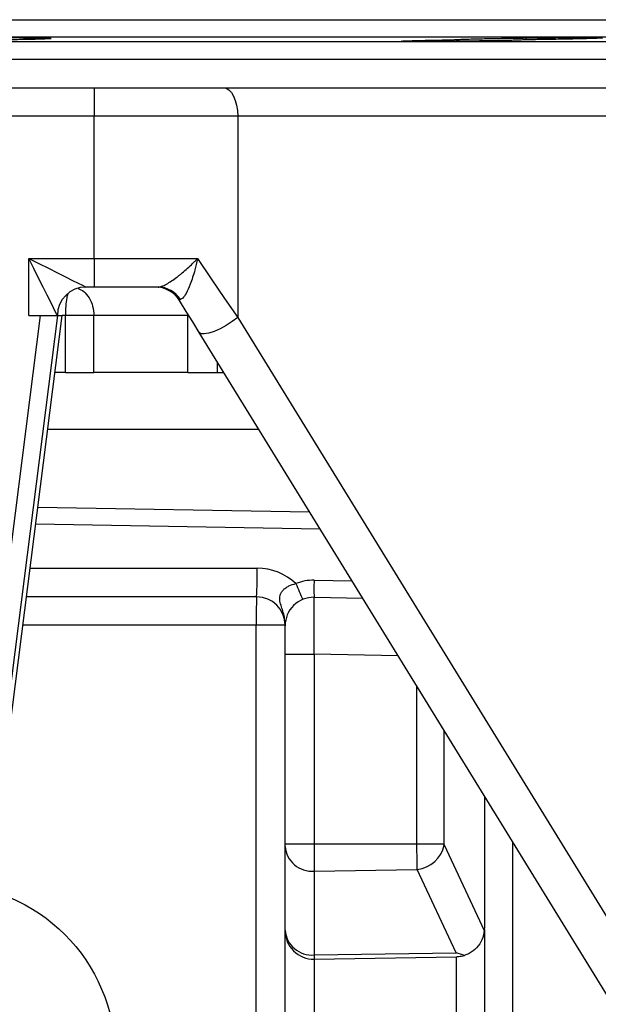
# Model space of a CAD drawing. Header units: millimetres. Extents: x 1728 to 3378, y 685 to 4301.
# Tile 6 of 21: x 2535 to 2738, y 1953 to 2298. Entities that reach past the tile are written whole.
import ezdxf

# ---------------------------------------------------------------- set-up
doc = ezdxf.new("R2010")
doc.units = ezdxf.units.MM
doc.header["$LTSCALE"] = 2

msp = doc.modelspace()

# ---------------------------------------------------------------- linework, layer by layer
at = {"color": 8, "linetype": 'Continuous', "lineweight": 25}
for p, q in [((2422.78, 2298.41), (2887.92, 2298.41)), ((1933.82, 2292.41), (2882.03, 2292.41)), ((2030.27, 2290.73), (2785.58, 2290.73)), ((2550.74, 2194.51), (2549.58, 2194.51)), ((2593.69, 2195.15), (2593.7, 2194.51)), ((2594.08, 2194.51), (2593.7, 2194.51)), ((2604.12, 2174.51), (2604.12, 2178.2)), ((2640.23, 2119.52), (2540.29, 2121.27)), ((2538.33, 2105.74), (2618.1, 2105.74)), ((2638.1, 2101.56), (2651.43, 2101.32)), ((2617.75, 2085.74), (2535.79, 2085.74)), ((2667.6, 2075.05), (2638.1, 2075.56)), ((2674.24, 2008.96), (2674.24, 2064.25)), ((2683.72, 2048.84), (2683.72, 2008.96)), ((2707.75, 2009.8), (2707.75, 1888.86))]:
    msp.add_line(p, q, dxfattribs=at)
at = {"color": 7, "linetype": 'Continuous', "lineweight": 25}
for p, q in [((2712.51, 2291.99), (2712.51, 2291.35)), ((2037.92, 2284.51), (2777.92, 2284.51)), ((2407.92, 2284.51), (2777.92, 2284.51)), ((2497.92, 2274.51), (2560.89, 2274.51)), ((2560.89, 2274.51), (2560.89, 2264.51)), ((2560.89, 2274.51), (2606.24, 2274.51)), ((2606.24, 2274.51), (2822.03, 2274.51)), ((2560.89, 2264.51), (2497.92, 2264.51)), ((2560.89, 2214.51), (2560.89, 2264.51)), ((2611.28, 2264.51), (2560.89, 2264.51)), ((2611.28, 2264.51), (2611.28, 2193.83)), ((2827.07, 2264.51), (2611.28, 2264.51)), ((2537.92, 2214.51), (2560.89, 2214.51)), ((2537.92, 2194.51), (2537.92, 2214.51)), ((2560.89, 2214.51), (2560.89, 2204.51)), ((2560.89, 2214.51), (2597.14, 2214.51)), ((2560.89, 2204.51), (2557.92, 2204.51)), ((2583.33, 2204.51), (2560.89, 2204.51)), ((2522.88, 2043.79), (2541.98, 2194.51)), ((2548.03, 2194.51), (2528.83, 2043.04)), ((2529.91, 2039.33), (2549.58, 2194.51)), ((2537.92, 2194.51), (2541.98, 2194.51)), ((2541.98, 2194.51), (2548.03, 2194.51)), ((2548.03, 2194.51), (2549.58, 2194.51)), ((2550.74, 2174.51), (2550.74, 2194.51)), ((2560.75, 2194.51), (2550.74, 2194.51)), ((2593.7, 2194.51), (2560.75, 2194.51)), ((2560.75, 2174.51), (2560.75, 2194.51)), ((2593.7, 2174.51), (2593.7, 2194.51)), ((2611.28, 2193.83), (2827.07, 1843.17)), ((2826.44, 1816.92), (2597.72, 2188.59)), ((2550.74, 2174.51), (2547.04, 2174.51)), ((2550.74, 2174.51), (2560.75, 2174.51)), ((2593.7, 2174.51), (2560.75, 2174.51)), ((2593.7, 2174.51), (2604.12, 2174.51)), ((2604.12, 2174.51), (2606.39, 2174.51)), ((2618.69, 2154.51), (2544.51, 2154.51)), ((2541.05, 2127.25), (2636.5, 2125.59)), ((2617.92, 2095.74), (2537.06, 2095.74)), ((2638.1, 2095.56), (2655.16, 2095.26)), ((2627.92, 2085.74), (2617.75, 2085.74)), ((2617.75, 1888.38), (2617.75, 2085.74)), ((2627.92, 2085.74), (2627.92, 2085.74)), ((2627.92, 2085.56), (2627.92, 2085.74)), ((2627.92, 2075.56), (2627.92, 2085.56)), ((2627.92, 2075.56), (2638.1, 2075.56)), ((2627.92, 2008.96), (2627.92, 2075.56)), ((2638.1, 2075.56), (2638.1, 2008.96)), ((2697.92, 2025.76), (2697.92, 1979.34)), ((2627.92, 2008.05), (2627.92, 2008.96)), ((2627.92, 2008.96), (2638.1, 2008.96)), ((2627.92, 1978.61), (2627.92, 2008.05)), ((2638.1, 2008.96), (2638.1, 1999.39)), ((2638.1, 2008.96), (2674.24, 2008.96)), ((2674.24, 2008.96), (2683.72, 2008.96)), ((2683.78, 2008.6), (2697.89, 1978.48)), ((2638.1, 1999.39), (2674.29, 1999.94)), ((2638.1, 1999.39), (2638.1, 1969.95)), ((2687.99, 1970.7), (2674.29, 1999.94)), ((2627.92, 1978.47), (2627.92, 1978.61)), ((2627.92, 1944.51), (2627.92, 1978.47)), ((2697.92, 1978.9), (2697.92, 1944.51)), ((2638.1, 1969.95), (2687.99, 1970.7)), ((2638.1, 1969.95), (2638.1, 1968.47)), ((2638.1, 1968.47), (2688.1, 1969.34)), ((2638.1, 1968.47), (2638.1, 1944.51)), ((2688.1, 1944.51), (2688.1, 1969.34))]:
    msp.add_line(p, q, dxfattribs=at)
at = {"color": 7, "linetype": 'Continuous', "lineweight": 25, "flags": 128}
for points in [[(2606.24, 2274.51), (2607.22, 2274.32), (2608.17, 2273.75), (2609.04, 2272.83), (2609.8, 2271.58), (2610.43, 2270.07), (2610.89, 2268.34), (2611.18, 2266.46), (2611.28, 2264.51)], [(2537.92, 2214.51), (2541.4, 2212.78), (2544.76, 2211.09), (2547.92, 2209.51), (2550.78, 2208.09), (2553.25, 2206.85), (2555.24, 2205.85), (2556.72, 2205.12), (2557.62, 2204.67), (2557.92, 2204.51)], [(2547.92, 2194.51), (2547.77, 2194.82), (2547.32, 2195.72), (2546.58, 2197.19), (2545.58, 2199.19), (2544.35, 2201.66), (2542.92, 2204.51), (2541.34, 2207.67), (2539.66, 2211.04), (2537.92, 2214.51)], [(2597.14, 2214.51), (2601.97, 2207.45), (2606.68, 2200.55), (2611.28, 2193.83)], [(2597.72, 2188.59), (2595.47, 2192.26), (2593.18, 2195.98), (2590.85, 2199.75)], [(2611.28, 2193.83), (2609.36, 2192.39), (2607.26, 2191.03), (2605.08, 2189.86), (2602.98, 2188.93), (2601.09, 2188.31), (2599.52, 2188.04), (2598.37, 2188.14), (2597.72, 2188.59)]]:
    msp.add_lwpolyline(points, dxfattribs=at)
at = {"color": 7, "linetype": 'Continuous', "lineweight": 25}
msp.add_circle((2507.92, 1934.51), 60.3, dxfattribs=at)
for centre, radius, start, end in [((2557.92, 2194.51), 10, 90, 180), ((2582.34, 2194.51), 10, 31.6075, 90), ((2583.23, 2195.23), 9.28, 31.7329, 89.4149), ((2474.72, 2103.24), 143.4, 357.0016, 0.9985), ((2618.1, 2085.74), 20, 46.9892, 90), ((2637.82, 2085.56), 16, 89, 112.3261), ((2719.1, 2134.6), 93.83, 201.4, 205.0894), ((2724.07, 2098.56), 86.03, 178.0018, 181.9982), ((2761.15, 2088.23), 143.42, 177.002, 180.9984), ((2617.92, 2085.74), 10, 0, 90), ((2637.92, 2085.56), 10, 89, 180), ((2624.88, 2085.7), 3.05, 359.3795, 0.6205), ((2637.32, 2008.79), 9.43, 184.4934, 274.7087), ((2673.13, 2010.74), 10.86, 276.134, 348.6537), ((2637.32, 1979.35), 9.43, 184.4919, 274.7102), ((2637.92, 1978.47), 10, 180, 271), ((2687.92, 1979.34), 10, 355.0773, 0)]:
    msp.add_arc(centre, radius, start, end, dxfattribs=at)
for centre, major_axis, ratio, start_param, end_param in [((2637.92, 2075.56), (0.17, 20), 0.008724, 4.712617, 6.283109), ((2637.92, 2085.56), (0, 16), 0.625, 1.559791, 1.570796), ((2683.83, 2008.96), (0, 0.413), 0.267952, 1.570796, 2.622049)]:
    msp.add_ellipse(centre, major_axis=major_axis, ratio=ratio, start_param=start_param, end_param=end_param, dxfattribs=at)
for points, knots in [([(2497.67, 2291.35), (2497.03, 2291.37), (2495.67, 2291.4), (2494.36, 2291.47), (2493.67, 2291.54), (2493.75, 2291.62), (2494.54, 2291.69), (2496.07, 2291.77), (2498.25, 2291.84), (2501.06, 2291.91), (2504.39, 2291.97), (2508.16, 2292.02), (2512.25, 2292.07), (2516.56, 2292.1), (2520.96, 2292.12), (2525.32, 2292.13), (2529.53, 2292.13), (2533.45, 2292.11), (2536.99, 2292.09), (2540.03, 2292.05), (2542.51, 2292), (2544.33, 2291.94), (2545.46, 2291.88), (2545.85, 2291.81), (2545.51, 2291.73), (2544.43, 2291.66), (2542.66, 2291.58), (2540.22, 2291.51), (2536.8, 2291.43), (2533.76, 2291.38), (2531.96, 2291.35)], [0, 0, 0, 0, 0.031605, 0.066892, 0.102179, 0.137471, 0.172763, 0.208059, 0.243354, 0.278648, 0.313943, 0.349234, 0.384525, 0.419811, 0.455098, 0.49038, 0.525662, 0.560942, 0.596222, 0.631503, 0.666784, 0.702069, 0.737353, 0.772643, 0.807932, 0.843226, 0.87852, 0.913815, 0.94911, 1, 1, 1, 1]), ([(2712.51, 2291.35), (2712.2, 2291.32), (2711.62, 2291.29), (2710.36, 2291.24), (2709.87, 2291.23), (2708.79, 2291.19), (2708.19, 2291.18), (2706.89, 2291.14), (2706.18, 2291.12), (2704.66, 2291.09), (2703.87, 2291.07), (2702.2, 2291.04), (2701.33, 2291.02), (2699.51, 2290.98), (2698.56, 2290.97), (2696.64, 2290.94), (2695.67, 2290.92), (2694.18, 2290.9), (2693.68, 2290.89), (2692.67, 2290.88), (2692.16, 2290.87), (2689.63, 2290.84), (2687.63, 2290.81), (2685.16, 2290.79), (2684.67, 2290.78), (2683.7, 2290.78), (2683.22, 2290.77), (2681.82, 2290.76), (2680.91, 2290.75), (2679.59, 2290.75), (2679.16, 2290.74), (2678.31, 2290.74), (2677.89, 2290.74), (2676.68, 2290.73), (2675.92, 2290.73), (2674.5, 2290.73), (2673.83, 2290.73), (2672.92, 2290.74), (2672.62, 2290.74), (2672.07, 2290.74), (2671.81, 2290.75), (2671.07, 2290.75), (2670.64, 2290.76), (2669.91, 2290.77), (2669.6, 2290.78), (2668.9, 2290.81), (2668.7, 2290.84), (2668.83, 2290.88), (2668.94, 2290.89), (2669.3, 2290.92), (2669.54, 2290.94), (2670.17, 2290.97), (2670.56, 2290.99), (2671.44, 2291.02), (2671.95, 2291.04), (2673.07, 2291.07), (2673.69, 2291.09), (2675.05, 2291.12), (2675.77, 2291.14), (2677.3, 2291.18), (2678.11, 2291.19), (2679.82, 2291.23), (2680.72, 2291.24), (2683.47, 2291.29), (2685.39, 2291.32), (2687.41, 2291.35)], [0, 0, 0, 0, 0.0625, 0.0625, 0.09375, 0.09375, 0.125, 0.125, 0.15625, 0.15625, 0.1875, 0.1875, 0.21875, 0.21875, 0.25, 0.25, 0.28125, 0.28125, 0.296875, 0.296875, 0.3125, 0.3125, 0.375, 0.375, 0.390625, 0.390625, 0.40625, 0.40625, 0.4375, 0.4375, 0.453125, 0.453125, 0.46875, 0.46875, 0.5, 0.5, 0.53125, 0.53125, 0.546875, 0.546875, 0.5625, 0.5625, 0.59375, 0.59375, 0.625, 0.625, 0.6875, 0.6875, 0.71875, 0.71875, 0.75, 0.75, 0.78125, 0.78125, 0.8125, 0.8125, 0.84375, 0.84375, 0.875, 0.875, 0.90625, 0.90625, 0.9375, 0.9375, 1, 1, 1, 1]), ([(2687.41, 2291.35), (2687.37, 2291.37), (2687.42, 2291.38), (2687.72, 2291.42), (2687.96, 2291.44), (2688.64, 2291.48), (2689.07, 2291.5), (2689.85, 2291.53), (2690.14, 2291.54), (2690.75, 2291.57), (2691.07, 2291.58), (2692.11, 2291.61), (2692.87, 2291.63), (2694.56, 2291.68), (2695.49, 2291.7), (2697.46, 2291.75), (2698.5, 2291.77), (2700.14, 2291.8), (2700.7, 2291.81), (2701.85, 2291.83), (2702.44, 2291.84), (2705.42, 2291.9), (2707.91, 2291.93), (2711.8, 2291.98), (2713.1, 2292), (2715.67, 2292.03), (2716.95, 2292.04), (2718.87, 2292.06), (2719.5, 2292.07), (2720.76, 2292.08), (2721.38, 2292.08), (2723.21, 2292.1), (2724.39, 2292.1), (2726.67, 2292.12), (2727.79, 2292.12), (2729.88, 2292.13), (2730.87, 2292.13), (2733.64, 2292.13), (2735.16, 2292.12), (2736.68, 2292.11), (2736.97, 2292.1), (2737.49, 2292.1), (2737.72, 2292.09), (2738.36, 2292.08), (2738.7, 2292.07), (2739.18, 2292.04), (2739.33, 2292.03), (2739.42, 2292), (2739.38, 2291.98), (2739.16, 2291.96), (2739.07, 2291.95), (2738.83, 2291.93), (2738.68, 2291.92), (2738.18, 2291.89), (2737.75, 2291.87), (2736.73, 2291.83), (2736.13, 2291.81), (2734.74, 2291.77), (2733.97, 2291.75), (2732.29, 2291.7), (2731.39, 2291.68), (2729.91, 2291.65), (2729.4, 2291.63), (2728.36, 2291.61), (2727.82, 2291.6), (2726.19, 2291.57), (2725.05, 2291.54), (2722.68, 2291.5), (2721.44, 2291.48), (2718.94, 2291.44), (2717.68, 2291.42), (2715.76, 2291.39), (2715.11, 2291.38), (2713.81, 2291.37), (2713.16, 2291.36), (2712.51, 2291.35)], [0, 0, 0, 0, 0.03125, 0.03125, 0.0625, 0.0625, 0.09375, 0.09375, 0.109375, 0.109375, 0.125, 0.125, 0.15625, 0.15625, 0.1875, 0.1875, 0.21875, 0.21875, 0.234375, 0.234375, 0.25, 0.25, 0.3125, 0.3125, 0.34375, 0.34375, 0.375, 0.375, 0.390625, 0.390625, 0.40625, 0.40625, 0.4375, 0.4375, 0.46875, 0.46875, 0.5, 0.5, 0.5625, 0.5625, 0.578125, 0.578125, 0.59375, 0.59375, 0.625, 0.625, 0.65625, 0.65625, 0.6875, 0.6875, 0.703125, 0.703125, 0.71875, 0.71875, 0.75, 0.75, 0.78125, 0.78125, 0.8125, 0.8125, 0.84375, 0.84375, 0.859375, 0.859375, 0.875, 0.875, 0.90625, 0.90625, 0.9375, 0.9375, 0.96875, 0.96875, 0.984375, 0.984375, 1, 1, 1, 1]), ([(2583.33, 2204.51), (2583.68, 2204.51), (2584.12, 2204.61), (2585.11, 2204.97), (2585.66, 2205.23), (2586.81, 2205.86), (2587.42, 2206.23), (2588.65, 2207.05), (2589.27, 2207.49), (2590.22, 2208.21), (2590.54, 2208.46), (2591.17, 2208.96), (2591.48, 2209.22), (2592.41, 2210), (2593.03, 2210.54), (2594.24, 2211.64), (2594.85, 2212.21), (2595.72, 2213.07), (2596.01, 2213.36), (2596.58, 2213.93), (2596.86, 2214.23), (2597.14, 2214.51)], [0, 0, 0, 0, 0.125, 0.125, 0.25, 0.25, 0.375, 0.375, 0.5, 0.5, 0.5625, 0.5625, 0.625, 0.625, 0.75, 0.75, 0.875, 0.875, 0.9375, 0.9375, 1, 1, 1, 1]), ([(2597.14, 2214.51), (2597.13, 2214.49), (2596.88, 2213.16), (2596.15, 2210.02), (2594.76, 2205.72), (2593.26, 2202.4), (2592.04, 2200.53), (2591.41, 2200.24), (2591.13, 2200.11)], [0, 0, 0, 0, 0.002996, 0.208935, 0.490922, 0.706562, 0.868244, 1, 1, 1, 1]), ([(2591.13, 2200.11), (2590.96, 2200.06), (2590.73, 2199.98), (2590.83, 2199.8), (2590.85, 2199.75)], [0, 0, 0, 0, 0.746777, 1, 1, 1, 1]), ([(2627.92, 2085.74), (2627.93, 2085.85), (2627.92, 2085.94), (2627.92, 2086.13), (2627.92, 2086.23), (2627.91, 2086.51), (2627.9, 2086.7), (2627.85, 2087.27), (2627.81, 2087.64), (2627.64, 2088.75), (2627.47, 2089.48), (2627.08, 2090.89), (2626.85, 2091.58), (2626.43, 2092.9), (2626.23, 2093.54), (2626.06, 2094.51), (2626.03, 2094.84), (2626.03, 2095.49), (2626.07, 2095.83), (2626.23, 2096.49), (2626.36, 2096.82), (2626.72, 2097.46), (2626.94, 2097.76), (2627.47, 2098.34), (2627.79, 2098.62), (2628.46, 2099.11), (2628.84, 2099.34), (2630.01, 2099.92), (2630.86, 2100.19), (2631.74, 2100.36)], [0, 0, 0, 0, 0.015625, 0.015625, 0.03125, 0.03125, 0.0625, 0.0625, 0.125, 0.125, 0.25, 0.25, 0.375, 0.375, 0.5, 0.5, 0.5625, 0.5625, 0.625, 0.625, 0.6875, 0.6875, 0.75, 0.75, 0.8125, 0.8125, 0.875, 0.875, 1, 1, 1, 1]), ([(2674.29, 1999.94), (2674.28, 2000.63), (2674.26, 2002), (2674.24, 2005.21), (2674.24, 2007.67), (2674.24, 2008.96)], [0, 0, 0, 0, 0.322233, 0.644474, 1, 1, 1, 1]), ([(2697.89, 1978.48), (2697.69, 1977.39), (2697.29, 1975.21), (2695.34, 1972.37), (2693.06, 1970.6), (2691.48, 1970.01), (2690.95, 1969.81)], [0, 0, 0, 0, 0.287885, 0.576058, 0.856726, 1, 1, 1, 1]), ([(2690.95, 1969.81), (2689.97, 1970.06), (2688.99, 1970.32), (2688, 1970.7), (2687.99, 1970.7)], [0, 0, 0, 0, 0.992395, 1, 1, 1, 1]), ([(2688.1, 1969.34), (2688.11, 1969.34), (2688.38, 1969.35), (2689.33, 1969.4), (2690.27, 1969.64), (2690.95, 1969.81)], [0, 0, 0, 0, 0.006999, 0.282321, 1, 1, 1, 1])]:
    msp.add_open_spline(points, degree=3, knots=knots, dxfattribs=at)
at = {"color": 8, "linetype": 'Continuous', "lineweight": 25}
for points, knots in [([(2555.21, 2204.01), (2555.89, 2203.7), (2557.39, 2203.02), (2559.19, 2200.79), (2560.5, 2197.85), (2560.67, 2195.63), (2560.75, 2194.51)], [0, 0, 0, 0, 0.219, 0.480487, 0.740215, 1, 1, 1, 1]), ([(2551.56, 2202.08), (2551.44, 2201.64), (2551.13, 2200.51), (2550.81, 2197.83), (2550.76, 2195.62), (2550.74, 2194.51)], [0, 0, 0, 0, 0.238094, 0.619001, 1, 1, 1, 1])]:
    msp.add_open_spline(points, degree=3, knots=knots, dxfattribs=at)

doc.saveas('drawing.dxf')
